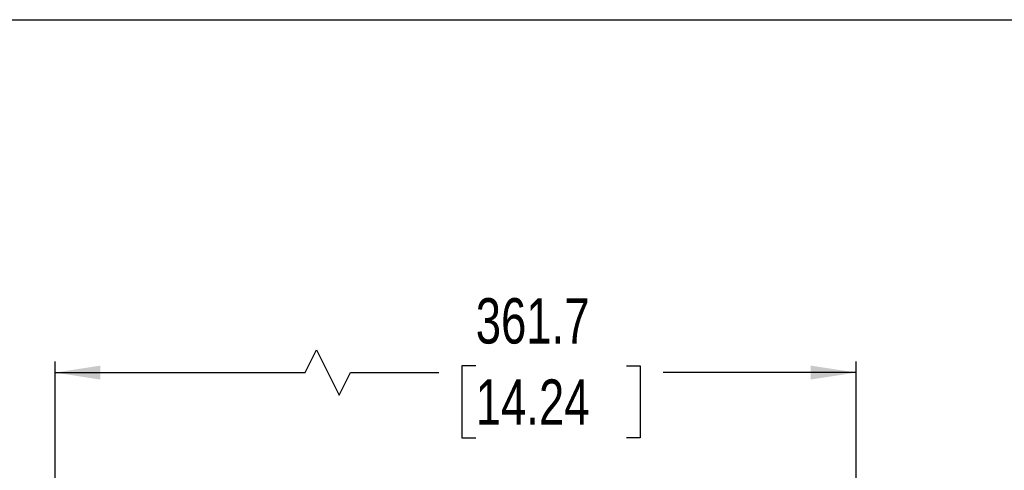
# Model space of a CAD drawing. Header units: millimetres. Extents: x 0 to 1118, y 0 to 864.
# Tile 14 of 21: x 401 to 683, y 735 to 864. Entities that reach past the tile are written whole.
import ezdxf

# ---------------------------------------------------------------- set-up
doc = ezdxf.new("R2010")
doc.units = ezdxf.units.MM
doc.layers.add('DIMENSIONS', color=140, linetype='Continuous', lineweight=25)
doc.styles.add('SLDTEXTSTYLE0', font='TXT', dxfattribs={"width": 0.75})
doc.dimstyles.new('SLDDIMSTYLE5', dxfattribs={"dimtxt": 13, "dimasz": 13, "dimexe": 0, "dimexo": 0.0625, "dimgap": 3.25, "dimtad": 0, "dimtih": 1, "dimtoh": 1, "dimdec": 1, "dimrnd": 1e-09, "dimzin": 12, "dimdsep": 46, "dimtxsty": 'SLDTEXTSTYLE0', "dimsah": 1, "dimcen": 0.09, "dimadec": 0, "dimazin": 3, "dimtfac": 1, "dimtdec": 1, "dimtofl": 0, "dimtmove": 0, "dimatfit": 3, "dimfxl": 0, "dimfrac": 2, "dimtolj": 1, "dimtzin": 12, "dimarcsym": 0})

# ---------------------------------------------------------------- blocks, each defined once
blk = doc.blocks.new('_D_15')
at = {"layer": 'DIMENSIONS'}
for p, q in [((482.78, 762.5), (486.03, 769)), ((486.03, 769), (492.53, 756)), ((411.05, 615.35), (411.05, 765.68)), ((640.74, 625.85), (640.74, 765.68)), ((411.05, 762.5), (482.78, 762.5)), ((492.53, 756), (495.78, 762.5)), ((495.78, 762.5), (521.13, 762.5)), ((531.69, 764.42), (527.72, 764.42)), ((527.72, 764.42), (527.72, 743.78)), ((574.91, 764.42), (578.87, 764.42)), ((578.87, 764.42), (578.87, 743.78)), ((640.74, 762.5), (585.47, 762.5)), ((527.72, 743.78), (531.69, 743.78)), ((578.87, 743.78), (574.91, 743.78))]:
    blk.add_line(p, q, dxfattribs=at)
for points in [[(411.05, 762.5), (424.05, 760.5), (424.05, 764.5)], [(640.74, 762.5), (627.74, 764.5), (627.74, 760.5)]]:
    blk.add_solid(points, dxfattribs=at)
at = {"layer": 'DIMENSIONS', "char_height": 13, "attachment_point": 1, "style": 'SLDTEXTSTYLE0'}
for s, insert in [('361.7', (531.69, 783.82)), ('14.24', (531.69, 760.54))]:
    blk.add_mtext(s, dxfattribs=dict(at, insert=insert))

msp = doc.modelspace()

# ---------------------------------------------------------------- linework, layer by layer
at = {"color": 7, "linetype": 'Continuous'}
msp.add_line((-0.00051, 863.60028), (1117.59949, 863.60028), dxfattribs=at)

# ---------------------------------------------------------------- dimensions: what is measured, and where the dimension line sits
at = {"layer": 'DIMENSIONS'}
dim = msp.add_linear_dim(base=(411.04501, 762.50427), p1=(640.73607, 624.57511), p2=(411.04501, 614.07511), text='361.7', dimstyle='SLDDIMSTYLE5', dxfattribs=at)
dim.commit()
dim.dimension.update_dxf_attribs({"geometry": '_D_15', "text_midpoint": (553.29825, 762.50427), "dimtype": 160})

doc.saveas('drawing.dxf')
